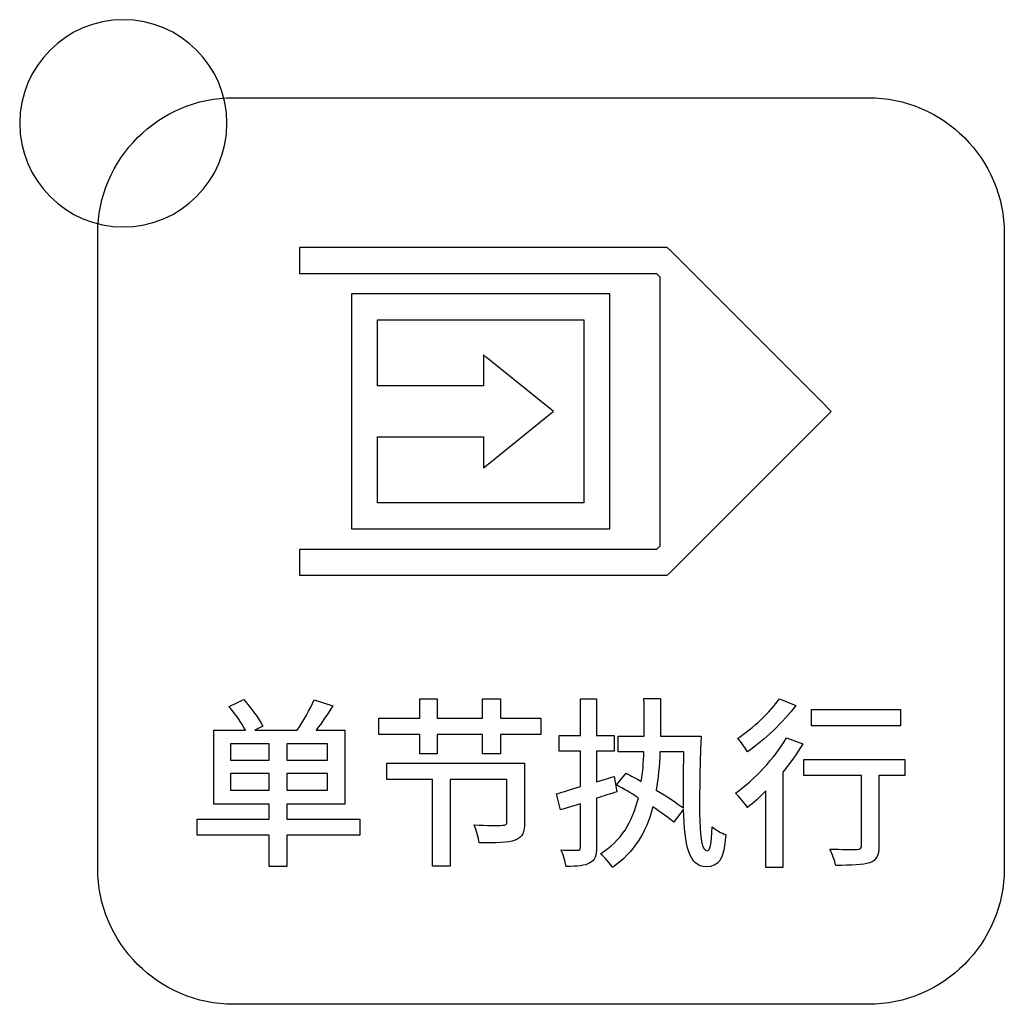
# Model space of a CAD drawing. Header units: millimetres. Extents: x 7143 to 9546, y -1575 to -869.
# Tile 44 of 94: x 7447 to 7466, y -1267 to -1248. Entities that reach past the tile are written whole.
import ezdxf

# ---------------------------------------------------------------- set-up
doc = ezdxf.new("R2010")
doc.units = ezdxf.units.MM
doc.header["$LTSCALE"] = 3

msp = doc.modelspace()

# ---------------------------------------------------------------- linework, layer by layer
at = {"linetype": 'Continuous', "lineweight": 30}
for points, knots in [([(7448.918, -1247.793), (7450.022, -1247.793), (7450.918, -1248.688), (7450.918, -1249.793), (7450.918, -1249.793), (7450.918, -1250.897), (7450.022, -1251.793), (7448.918, -1251.793), (7448.918, -1251.793), (7447.813, -1251.793), (7446.918, -1250.897), (7446.918, -1249.793), (7446.918, -1249.793), (7446.918, -1248.688), (7447.813, -1247.793), (7448.918, -1247.793)], [0, 0, 0, 0, 0.2, 0.2, 0.2, 0.2, 0.4, 0.4, 0.4, 0.4, 0.6, 0.6, 0.6, 0.6, 1, 1, 1, 1]), ([(7451.048, -1266.798), (7451.048, -1266.798), (7463.298, -1266.798), (7463.298, -1266.798), (7463.298, -1266.798), (7464.742, -1266.798), (7465.923, -1265.616), (7465.923, -1264.173), (7465.923, -1264.173), (7465.923, -1264.173), (7465.923, -1251.923), (7465.923, -1251.923), (7465.923, -1251.923), (7465.923, -1250.479), (7464.742, -1249.298), (7463.298, -1249.298), (7463.298, -1249.298), (7463.298, -1249.298), (7451.048, -1249.298), (7451.048, -1249.298), (7451.048, -1249.298), (7449.604, -1249.298), (7448.423, -1250.479), (7448.423, -1251.923), (7448.423, -1251.923), (7448.423, -1251.923), (7448.423, -1264.173), (7448.423, -1264.173), (7448.423, -1264.173), (7448.423, -1265.616), (7449.604, -1266.798), (7451.048, -1266.798)], [0, 0, 0, 0, 0.111111, 0.111111, 0.111111, 0.111111, 0.222222, 0.222222, 0.222222, 0.222222, 0.333333, 0.333333, 0.333333, 0.333333, 0.444444, 0.444444, 0.444444, 0.444444, 0.555556, 0.555556, 0.555556, 0.555556, 0.666667, 0.666667, 0.666667, 0.666667, 0.777778, 0.777778, 0.777778, 0.777778, 1, 1, 1, 1]), ([(7452.319, -1252.189), (7452.319, -1252.189), (7459.313, -1252.189), (7459.313, -1252.189), (7459.313, -1252.189), (7459.313, -1252.189), (7459.416, -1252.189), (7459.416, -1252.189), (7459.416, -1252.189), (7459.416, -1252.189), (7459.49, -1252.262), (7459.49, -1252.262), (7459.49, -1252.262), (7459.49, -1252.262), (7462.404, -1255.176), (7462.404, -1255.176), (7462.404, -1255.176), (7462.404, -1255.176), (7462.581, -1255.353), (7462.581, -1255.353), (7462.581, -1255.353), (7462.581, -1255.353), (7462.404, -1255.53), (7462.404, -1255.53), (7462.404, -1255.53), (7462.404, -1255.53), (7459.49, -1258.444), (7459.49, -1258.444), (7459.49, -1258.444), (7459.49, -1258.444), (7459.416, -1258.517), (7459.416, -1258.517), (7459.416, -1258.517), (7459.416, -1258.517), (7459.313, -1258.517), (7459.313, -1258.517), (7459.313, -1258.517), (7459.313, -1258.517), (7452.319, -1258.517), (7452.319, -1258.517), (7452.319, -1258.517), (7452.319, -1258.517), (7452.319, -1258.017), (7452.319, -1258.017), (7452.319, -1258.017), (7452.319, -1258.017), (7459.209, -1258.017), (7459.209, -1258.017), (7459.209, -1258.017), (7459.209, -1258.017), (7459.275, -1257.952), (7459.275, -1257.952), (7459.275, -1257.952), (7459.275, -1257.952), (7459.275, -1252.754), (7459.275, -1252.754), (7459.275, -1252.754), (7459.275, -1252.754), (7459.209, -1252.689), (7459.209, -1252.689), (7459.209, -1252.689), (7459.209, -1252.689), (7452.319, -1252.689), (7452.319, -1252.689), (7452.319, -1252.689), (7452.319, -1252.689), (7452.319, -1252.189), (7452.319, -1252.189)], [0, 0, 0, 0, 0.055556, 0.055556, 0.055556, 0.055556, 0.111111, 0.111111, 0.111111, 0.111111, 0.166667, 0.166667, 0.166667, 0.166667, 0.222222, 0.222222, 0.222222, 0.222222, 0.277778, 0.277778, 0.277778, 0.277778, 0.333333, 0.333333, 0.333333, 0.333333, 0.388889, 0.388889, 0.388889, 0.388889, 0.444444, 0.444444, 0.444444, 0.444444, 0.5, 0.5, 0.5, 0.5, 0.555556, 0.555556, 0.555556, 0.555556, 0.611111, 0.611111, 0.611111, 0.611111, 0.666667, 0.666667, 0.666667, 0.666667, 0.722222, 0.722222, 0.722222, 0.722222, 0.777778, 0.777778, 0.777778, 0.777778, 0.833333, 0.833333, 0.833333, 0.833333, 0.888889, 0.888889, 0.888889, 0.888889, 1, 1, 1, 1]), ([(7453.574, -1253.085), (7453.574, -1253.085), (7458.057, -1253.085), (7458.057, -1253.085), (7458.057, -1253.085), (7458.057, -1253.085), (7458.307, -1253.085), (7458.307, -1253.085), (7458.307, -1253.085), (7458.307, -1253.085), (7458.307, -1253.335), (7458.307, -1253.335), (7458.307, -1253.335), (7458.307, -1253.335), (7458.307, -1257.37), (7458.307, -1257.37), (7458.307, -1257.37), (7458.307, -1257.37), (7458.307, -1257.62), (7458.307, -1257.62), (7458.307, -1257.62), (7458.307, -1257.62), (7458.057, -1257.62), (7458.057, -1257.62), (7458.057, -1257.62), (7458.057, -1257.62), (7453.574, -1257.62), (7453.574, -1257.62), (7453.574, -1257.62), (7453.574, -1257.62), (7453.324, -1257.62), (7453.324, -1257.62), (7453.324, -1257.62), (7453.324, -1257.62), (7453.324, -1257.37), (7453.324, -1257.37), (7453.324, -1257.37), (7453.324, -1257.37), (7453.324, -1253.335), (7453.324, -1253.335), (7453.324, -1253.335), (7453.324, -1253.335), (7453.324, -1253.085), (7453.324, -1253.085), (7453.324, -1253.085), (7453.324, -1253.085), (7453.574, -1253.085), (7453.574, -1253.085)], [0, 0, 0, 0, 0.076923, 0.076923, 0.076923, 0.076923, 0.153846, 0.153846, 0.153846, 0.153846, 0.230769, 0.230769, 0.230769, 0.230769, 0.307692, 0.307692, 0.307692, 0.307692, 0.384615, 0.384615, 0.384615, 0.384615, 0.461538, 0.461538, 0.461538, 0.461538, 0.538462, 0.538462, 0.538462, 0.538462, 0.615385, 0.615385, 0.615385, 0.615385, 0.692308, 0.692308, 0.692308, 0.692308, 0.769231, 0.769231, 0.769231, 0.769231, 0.846154, 0.846154, 0.846154, 0.846154, 1, 1, 1, 1]), ([(7453.824, -1254.86), (7453.824, -1254.86), (7455.868, -1254.86), (7455.868, -1254.86), (7455.868, -1254.86), (7455.868, -1254.86), (7455.868, -1254.34), (7455.868, -1254.34), (7455.868, -1254.34), (7455.868, -1254.34), (7455.868, -1254.261), (7455.868, -1254.261), (7455.868, -1254.261), (7455.868, -1254.261), (7455.93, -1254.31), (7455.93, -1254.31), (7455.93, -1254.31), (7455.93, -1254.31), (7457.185, -1255.323), (7457.185, -1255.323), (7457.185, -1255.323), (7457.185, -1255.323), (7457.221, -1255.353), (7457.221, -1255.353), (7457.221, -1255.353), (7457.221, -1255.353), (7457.185, -1255.382), (7457.185, -1255.382), (7457.185, -1255.382), (7457.185, -1255.382), (7455.93, -1256.395), (7455.93, -1256.395), (7455.93, -1256.395), (7455.93, -1256.395), (7455.868, -1256.445), (7455.868, -1256.445), (7455.868, -1256.445), (7455.868, -1256.445), (7455.868, -1256.366), (7455.868, -1256.366), (7455.868, -1256.366), (7455.868, -1256.366), (7455.868, -1255.846), (7455.868, -1255.846), (7455.868, -1255.846), (7455.868, -1255.846), (7453.824, -1255.846), (7453.824, -1255.846), (7453.824, -1255.846), (7453.824, -1255.846), (7453.824, -1257.12), (7453.824, -1257.12), (7453.824, -1257.12), (7453.824, -1257.12), (7457.807, -1257.12), (7457.807, -1257.12), (7457.807, -1257.12), (7457.807, -1257.12), (7457.807, -1253.585), (7457.807, -1253.585), (7457.807, -1253.585), (7457.807, -1253.585), (7453.824, -1253.585), (7453.824, -1253.585), (7453.824, -1253.585), (7453.824, -1253.585), (7453.824, -1254.86), (7453.824, -1254.86)], [0, 0, 0, 0, 0.055556, 0.055556, 0.055556, 0.055556, 0.111111, 0.111111, 0.111111, 0.111111, 0.166667, 0.166667, 0.166667, 0.166667, 0.222222, 0.222222, 0.222222, 0.222222, 0.277778, 0.277778, 0.277778, 0.277778, 0.333333, 0.333333, 0.333333, 0.333333, 0.388889, 0.388889, 0.388889, 0.388889, 0.444444, 0.444444, 0.444444, 0.444444, 0.5, 0.5, 0.5, 0.5, 0.555556, 0.555556, 0.555556, 0.555556, 0.611111, 0.611111, 0.611111, 0.611111, 0.666667, 0.666667, 0.666667, 0.666667, 0.722222, 0.722222, 0.722222, 0.722222, 0.777778, 0.777778, 0.777778, 0.777778, 0.833333, 0.833333, 0.833333, 0.833333, 0.888889, 0.888889, 0.888889, 0.888889, 1, 1, 1, 1]), ([(7453.484, -1263.227), (7453.484, -1263.227), (7452.073, -1263.227), (7452.073, -1263.227), (7452.073, -1263.227), (7452.073, -1263.227), (7452.073, -1262.934), (7452.073, -1262.934), (7452.073, -1262.934), (7452.073, -1262.934), (7453.191, -1262.934), (7453.191, -1262.934), (7453.191, -1262.934), (7453.191, -1262.934), (7453.191, -1261.505), (7453.191, -1261.505), (7453.191, -1261.505), (7453.191, -1261.505), (7452.641, -1261.505), (7452.641, -1261.505), (7452.641, -1261.505), (7452.747, -1261.364), (7452.86, -1261.195), (7452.962, -1261.036), (7452.962, -1261.036), (7452.962, -1261.036), (7452.602, -1260.923), (7452.602, -1260.923), (7452.602, -1260.923), (7452.525, -1261.099), (7452.391, -1261.336), (7452.271, -1261.505), (7452.271, -1261.505), (7452.271, -1261.505), (7451.456, -1261.505), (7451.456, -1261.505), (7451.456, -1261.505), (7451.456, -1261.505), (7451.611, -1261.428), (7451.611, -1261.428), (7451.611, -1261.428), (7451.54, -1261.286), (7451.378, -1261.071), (7451.241, -1260.916), (7451.241, -1260.916), (7451.241, -1260.916), (7450.958, -1261.05), (7450.958, -1261.05), (7450.958, -1261.05), (7451.075, -1261.184), (7451.202, -1261.368), (7451.276, -1261.505), (7451.276, -1261.505), (7451.276, -1261.505), (7450.666, -1261.505), (7450.666, -1261.505), (7450.666, -1261.505), (7450.666, -1261.505), (7450.666, -1262.934), (7450.666, -1262.934), (7450.666, -1262.934), (7450.666, -1262.934), (7451.734, -1262.934), (7451.734, -1262.934), (7451.734, -1262.934), (7451.734, -1262.934), (7451.734, -1263.227), (7451.734, -1263.227), (7451.734, -1263.227), (7451.734, -1263.227), (7450.345, -1263.227), (7450.345, -1263.227), (7450.345, -1263.227), (7450.345, -1263.227), (7450.345, -1263.53), (7450.345, -1263.53), (7450.345, -1263.53), (7450.345, -1263.53), (7451.734, -1263.53), (7451.734, -1263.53), (7451.734, -1263.53), (7451.734, -1263.53), (7451.734, -1264.137), (7451.734, -1264.137), (7451.734, -1264.137), (7451.734, -1264.137), (7452.073, -1264.137), (7452.073, -1264.137), (7452.073, -1264.137), (7452.073, -1264.137), (7452.073, -1263.53), (7452.073, -1263.53), (7452.073, -1263.53), (7452.073, -1263.53), (7453.484, -1263.53), (7453.484, -1263.53), (7453.484, -1263.53), (7453.484, -1263.53), (7453.484, -1263.227), (7453.484, -1263.227)], [0, 0, 0, 0, 0.038462, 0.038462, 0.038462, 0.038462, 0.076923, 0.076923, 0.076923, 0.076923, 0.115385, 0.115385, 0.115385, 0.115385, 0.153846, 0.153846, 0.153846, 0.153846, 0.192308, 0.192308, 0.192308, 0.192308, 0.230769, 0.230769, 0.230769, 0.230769, 0.269231, 0.269231, 0.269231, 0.269231, 0.307692, 0.307692, 0.307692, 0.307692, 0.346154, 0.346154, 0.346154, 0.346154, 0.384615, 0.384615, 0.384615, 0.384615, 0.423077, 0.423077, 0.423077, 0.423077, 0.461538, 0.461538, 0.461538, 0.461538, 0.5, 0.5, 0.5, 0.5, 0.538462, 0.538462, 0.538462, 0.538462, 0.576923, 0.576923, 0.576923, 0.576923, 0.615385, 0.615385, 0.615385, 0.615385, 0.653846, 0.653846, 0.653846, 0.653846, 0.692308, 0.692308, 0.692308, 0.692308, 0.730769, 0.730769, 0.730769, 0.730769, 0.769231, 0.769231, 0.769231, 0.769231, 0.807692, 0.807692, 0.807692, 0.807692, 0.846154, 0.846154, 0.846154, 0.846154, 0.884615, 0.884615, 0.884615, 0.884615, 0.923077, 0.923077, 0.923077, 0.923077, 1, 1, 1, 1]), ([(7456.198, -1261.276), (7456.198, -1261.276), (7456.198, -1260.902), (7456.198, -1260.902), (7456.198, -1260.902), (7456.198, -1260.902), (7455.853, -1260.902), (7455.853, -1260.902), (7455.853, -1260.902), (7455.853, -1260.902), (7455.853, -1261.276), (7455.853, -1261.276), (7455.853, -1261.276), (7455.853, -1261.276), (7454.974, -1261.276), (7454.974, -1261.276), (7454.974, -1261.276), (7454.974, -1261.276), (7454.974, -1260.902), (7454.974, -1260.902), (7454.974, -1260.902), (7454.974, -1260.902), (7454.639, -1260.902), (7454.639, -1260.902), (7454.639, -1260.902), (7454.639, -1260.902), (7454.639, -1261.276), (7454.639, -1261.276), (7454.639, -1261.276), (7454.639, -1261.276), (7453.853, -1261.276), (7453.853, -1261.276), (7453.853, -1261.276), (7453.853, -1261.276), (7453.853, -1261.59), (7453.853, -1261.59), (7453.853, -1261.59), (7453.853, -1261.59), (7454.639, -1261.59), (7454.639, -1261.59), (7454.639, -1261.59), (7454.639, -1261.59), (7454.639, -1261.964), (7454.639, -1261.964), (7454.639, -1261.964), (7454.639, -1261.964), (7454.974, -1261.964), (7454.974, -1261.964), (7454.974, -1261.964), (7454.974, -1261.964), (7454.974, -1261.59), (7454.974, -1261.59), (7454.974, -1261.59), (7454.974, -1261.59), (7455.853, -1261.59), (7455.853, -1261.59), (7455.853, -1261.59), (7455.853, -1261.59), (7455.853, -1261.964), (7455.853, -1261.964), (7455.853, -1261.964), (7455.853, -1261.964), (7456.198, -1261.964), (7456.198, -1261.964), (7456.198, -1261.964), (7456.198, -1261.964), (7456.198, -1261.59), (7456.198, -1261.59), (7456.198, -1261.59), (7456.198, -1261.59), (7456.975, -1261.59), (7456.975, -1261.59), (7456.975, -1261.59), (7456.975, -1261.59), (7456.975, -1261.276), (7456.975, -1261.276), (7456.975, -1261.276), (7456.975, -1261.276), (7456.198, -1261.276), (7456.198, -1261.276)], [0, 0, 0, 0, 0.047619, 0.047619, 0.047619, 0.047619, 0.095238, 0.095238, 0.095238, 0.095238, 0.142857, 0.142857, 0.142857, 0.142857, 0.190476, 0.190476, 0.190476, 0.190476, 0.238095, 0.238095, 0.238095, 0.238095, 0.285714, 0.285714, 0.285714, 0.285714, 0.333333, 0.333333, 0.333333, 0.333333, 0.380952, 0.380952, 0.380952, 0.380952, 0.428571, 0.428571, 0.428571, 0.428571, 0.47619, 0.47619, 0.47619, 0.47619, 0.52381, 0.52381, 0.52381, 0.52381, 0.571429, 0.571429, 0.571429, 0.571429, 0.619048, 0.619048, 0.619048, 0.619048, 0.666667, 0.666667, 0.666667, 0.666667, 0.714286, 0.714286, 0.714286, 0.714286, 0.761905, 0.761905, 0.761905, 0.761905, 0.809524, 0.809524, 0.809524, 0.809524, 0.857143, 0.857143, 0.857143, 0.857143, 0.904762, 0.904762, 0.904762, 0.904762, 1, 1, 1, 1]), ([(7458.394, -1262.398), (7458.394, -1262.398), (7458.052, -1262.503), (7458.052, -1262.503), (7458.052, -1262.503), (7458.052, -1262.503), (7458.052, -1261.911), (7458.052, -1261.911), (7458.052, -1261.911), (7458.052, -1261.911), (7458.394, -1261.911), (7458.394, -1261.911), (7458.394, -1261.911), (7458.394, -1261.911), (7458.394, -1261.611), (7458.394, -1261.611), (7458.394, -1261.611), (7458.394, -1261.611), (7458.052, -1261.611), (7458.052, -1261.611), (7458.052, -1261.611), (7458.052, -1261.611), (7458.052, -1260.902), (7458.052, -1260.902), (7458.052, -1260.902), (7458.052, -1260.902), (7457.742, -1260.902), (7457.742, -1260.902), (7457.742, -1260.902), (7457.742, -1260.902), (7457.742, -1261.611), (7457.742, -1261.611), (7457.742, -1261.611), (7457.742, -1261.611), (7457.329, -1261.611), (7457.329, -1261.611), (7457.329, -1261.611), (7457.329, -1261.611), (7457.329, -1261.911), (7457.329, -1261.911), (7457.329, -1261.911), (7457.329, -1261.911), (7457.742, -1261.911), (7457.742, -1261.911), (7457.742, -1261.911), (7457.742, -1261.911), (7457.742, -1262.595), (7457.742, -1262.595), (7457.742, -1262.595), (7457.565, -1262.648), (7457.406, -1262.698), (7457.279, -1262.733), (7457.279, -1262.733), (7457.279, -1262.733), (7457.357, -1263.047), (7457.357, -1263.047), (7457.357, -1263.047), (7457.357, -1263.047), (7457.742, -1262.927), (7457.742, -1262.927), (7457.742, -1262.927), (7457.742, -1262.927), (7457.742, -1263.759), (7457.742, -1263.759), (7457.742, -1263.759), (7457.742, -1263.809), (7457.724, -1263.823), (7457.682, -1263.823), (7457.682, -1263.823), (7457.643, -1263.826), (7457.509, -1263.826), (7457.368, -1263.819), (7457.368, -1263.819), (7457.41, -1263.911), (7457.452, -1264.052), (7457.463, -1264.137), (7457.463, -1264.137), (7457.685, -1264.137), (7457.826, -1264.123), (7457.925, -1264.07), (7457.925, -1264.07), (7458.02, -1264.017), (7458.052, -1263.929), (7458.052, -1263.759), (7458.052, -1263.759), (7458.052, -1263.759), (7458.052, -1262.821), (7458.052, -1262.821), (7458.052, -1262.821), (7458.183, -1262.779), (7458.32, -1262.736), (7458.447, -1262.694), (7458.447, -1262.694), (7458.447, -1262.694), (7458.394, -1262.398), (7458.394, -1262.398)], [0, 0, 0, 0, 0.04, 0.04, 0.04, 0.04, 0.08, 0.08, 0.08, 0.08, 0.12, 0.12, 0.12, 0.12, 0.16, 0.16, 0.16, 0.16, 0.2, 0.2, 0.2, 0.2, 0.24, 0.24, 0.24, 0.24, 0.28, 0.28, 0.28, 0.28, 0.32, 0.32, 0.32, 0.32, 0.36, 0.36, 0.36, 0.36, 0.4, 0.4, 0.4, 0.4, 0.44, 0.44, 0.44, 0.44, 0.48, 0.48, 0.48, 0.48, 0.52, 0.52, 0.52, 0.52, 0.56, 0.56, 0.56, 0.56, 0.6, 0.6, 0.6, 0.6, 0.64, 0.64, 0.64, 0.64, 0.68, 0.68, 0.68, 0.68, 0.72, 0.72, 0.72, 0.72, 0.76, 0.76, 0.76, 0.76, 0.8, 0.8, 0.8, 0.8, 0.84, 0.84, 0.84, 0.84, 0.88, 0.88, 0.88, 0.88, 0.92, 0.92, 0.92, 0.92, 1, 1, 1, 1]), ([(7459.287, -1261.625), (7459.29, -1261.396), (7459.29, -1261.156), (7459.287, -1260.898), (7459.287, -1260.898), (7459.287, -1260.898), (7458.966, -1260.898), (7458.966, -1260.898), (7458.966, -1260.898), (7458.973, -1261.156), (7458.976, -1261.396), (7458.973, -1261.625), (7458.973, -1261.625), (7458.973, -1261.625), (7458.468, -1261.625), (7458.468, -1261.625), (7458.468, -1261.625), (7458.468, -1261.625), (7458.468, -1261.925), (7458.468, -1261.925), (7458.468, -1261.925), (7458.468, -1261.925), (7458.966, -1261.925), (7458.966, -1261.925), (7458.966, -1261.925), (7458.959, -1262.13), (7458.945, -1262.32), (7458.916, -1262.496), (7458.916, -1262.496), (7458.814, -1262.436), (7458.712, -1262.384), (7458.624, -1262.334), (7458.624, -1262.334), (7458.624, -1262.334), (7458.44, -1262.563), (7458.44, -1262.563), (7458.44, -1262.563), (7458.571, -1262.634), (7458.715, -1262.722), (7458.86, -1262.81), (7458.86, -1262.81), (7458.747, -1263.283), (7458.528, -1263.639), (7458.13, -1263.89), (7458.13, -1263.89), (7458.2, -1263.95), (7458.327, -1264.094), (7458.362, -1264.158), (7458.362, -1264.158), (7458.775, -1263.865), (7459.008, -1263.484), (7459.139, -1262.987), (7459.139, -1262.987), (7459.301, -1263.096), (7459.445, -1263.198), (7459.544, -1263.283), (7459.544, -1263.283), (7459.544, -1263.283), (7459.731, -1263.033), (7459.731, -1263.033), (7459.731, -1263.033), (7459.749, -1263.738), (7459.837, -1264.144), (7460.169, -1264.144), (7460.169, -1264.144), (7460.412, -1264.144), (7460.511, -1264.006), (7460.546, -1263.523), (7460.546, -1263.523), (7460.472, -1263.498), (7460.349, -1263.431), (7460.282, -1263.371), (7460.282, -1263.371), (7460.271, -1263.71), (7460.243, -1263.833), (7460.186, -1263.833), (7460.186, -1263.833), (7460.01, -1263.833), (7460.024, -1263.033), (7460.07, -1261.625), (7460.07, -1261.625), (7460.07, -1261.625), (7459.287, -1261.625), (7459.287, -1261.625)], [0, 0, 0, 0, 0.045455, 0.045455, 0.045455, 0.045455, 0.090909, 0.090909, 0.090909, 0.090909, 0.136364, 0.136364, 0.136364, 0.136364, 0.181818, 0.181818, 0.181818, 0.181818, 0.227273, 0.227273, 0.227273, 0.227273, 0.272727, 0.272727, 0.272727, 0.272727, 0.318182, 0.318182, 0.318182, 0.318182, 0.363636, 0.363636, 0.363636, 0.363636, 0.409091, 0.409091, 0.409091, 0.409091, 0.454545, 0.454545, 0.454545, 0.454545, 0.5, 0.5, 0.5, 0.5, 0.545455, 0.545455, 0.545455, 0.545455, 0.590909, 0.590909, 0.590909, 0.590909, 0.636364, 0.636364, 0.636364, 0.636364, 0.681818, 0.681818, 0.681818, 0.681818, 0.727273, 0.727273, 0.727273, 0.727273, 0.772727, 0.772727, 0.772727, 0.772727, 0.818182, 0.818182, 0.818182, 0.818182, 0.863636, 0.863636, 0.863636, 0.863636, 0.909091, 0.909091, 0.909091, 0.909091, 1, 1, 1, 1]), ([(7461.581, -1260.902), (7461.408, -1261.156), (7461.07, -1261.47), (7460.773, -1261.664), (7460.773, -1261.664), (7460.833, -1261.724), (7460.925, -1261.851), (7460.967, -1261.925), (7460.967, -1261.925), (7461.292, -1261.699), (7461.659, -1261.346), (7461.902, -1261.029), (7461.902, -1261.029), (7461.902, -1261.029), (7461.581, -1260.902), (7461.581, -1260.902)], [0, 0, 0, 0, 0.2, 0.2, 0.2, 0.2, 0.4, 0.4, 0.4, 0.4, 0.6, 0.6, 0.6, 0.6, 1, 1, 1, 1]), ([(7463.917, -1261.11), (7463.917, -1261.11), (7462.202, -1261.11), (7462.202, -1261.11), (7462.202, -1261.11), (7462.202, -1261.11), (7462.202, -1261.42), (7462.202, -1261.42), (7462.202, -1261.42), (7462.202, -1261.42), (7463.917, -1261.42), (7463.917, -1261.42), (7463.917, -1261.42), (7463.917, -1261.42), (7463.917, -1261.11), (7463.917, -1261.11)], [0, 0, 0, 0, 0.2, 0.2, 0.2, 0.2, 0.4, 0.4, 0.4, 0.4, 0.6, 0.6, 0.6, 0.6, 1, 1, 1, 1]), ([(7461.719, -1261.657), (7461.482, -1262.055), (7461.098, -1262.465), (7460.735, -1262.722), (7460.735, -1262.722), (7460.802, -1262.786), (7460.922, -1262.927), (7460.967, -1262.997), (7460.967, -1262.997), (7461.084, -1262.906), (7461.204, -1262.8), (7461.32, -1262.68), (7461.32, -1262.68), (7461.32, -1262.68), (7461.32, -1264.158), (7461.32, -1264.158), (7461.32, -1264.158), (7461.32, -1264.158), (7461.648, -1264.158), (7461.648, -1264.158), (7461.648, -1264.158), (7461.648, -1264.158), (7461.648, -1262.317), (7461.648, -1262.317), (7461.648, -1262.317), (7461.793, -1262.14), (7461.923, -1261.957), (7462.033, -1261.773), (7462.033, -1261.773), (7462.033, -1261.773), (7461.719, -1261.657), (7461.719, -1261.657)], [0, 0, 0, 0, 0.111111, 0.111111, 0.111111, 0.111111, 0.222222, 0.222222, 0.222222, 0.222222, 0.333333, 0.333333, 0.333333, 0.333333, 0.444444, 0.444444, 0.444444, 0.444444, 0.555556, 0.555556, 0.555556, 0.555556, 0.666667, 0.666667, 0.666667, 0.666667, 0.777778, 0.777778, 0.777778, 0.777778, 1, 1, 1, 1]), ([(7450.987, -1261.773), (7450.987, -1261.773), (7451.734, -1261.773), (7451.734, -1261.773), (7451.734, -1261.773), (7451.734, -1261.773), (7451.734, -1262.087), (7451.734, -1262.087), (7451.734, -1262.087), (7451.734, -1262.087), (7450.987, -1262.087), (7450.987, -1262.087), (7450.987, -1262.087), (7450.987, -1262.087), (7450.987, -1261.773), (7450.987, -1261.773)], [0, 0, 0, 0, 0.2, 0.2, 0.2, 0.2, 0.4, 0.4, 0.4, 0.4, 0.6, 0.6, 0.6, 0.6, 1, 1, 1, 1]), ([(7452.856, -1262.087), (7452.856, -1262.087), (7452.073, -1262.087), (7452.073, -1262.087), (7452.073, -1262.087), (7452.073, -1262.087), (7452.073, -1261.773), (7452.073, -1261.773), (7452.073, -1261.773), (7452.073, -1261.773), (7452.856, -1261.773), (7452.856, -1261.773), (7452.856, -1261.773), (7452.856, -1261.773), (7452.856, -1262.087), (7452.856, -1262.087)], [0, 0, 0, 0, 0.2, 0.2, 0.2, 0.2, 0.4, 0.4, 0.4, 0.4, 0.6, 0.6, 0.6, 0.6, 1, 1, 1, 1]), ([(7459.738, -1261.925), (7459.731, -1262.338), (7459.724, -1262.701), (7459.731, -1263.008), (7459.731, -1263.008), (7459.601, -1262.913), (7459.41, -1262.786), (7459.206, -1262.666), (7459.206, -1262.666), (7459.241, -1262.44), (7459.266, -1262.197), (7459.276, -1261.925), (7459.276, -1261.925), (7459.276, -1261.925), (7459.738, -1261.925), (7459.738, -1261.925)], [0, 0, 0, 0, 0.2, 0.2, 0.2, 0.2, 0.4, 0.4, 0.4, 0.4, 0.6, 0.6, 0.6, 0.6, 1, 1, 1, 1]), ([(7464.001, -1262.073), (7464.001, -1262.073), (7462.054, -1262.073), (7462.054, -1262.073), (7462.054, -1262.073), (7462.054, -1262.073), (7462.054, -1262.384), (7462.054, -1262.384), (7462.054, -1262.384), (7462.054, -1262.384), (7463.165, -1262.384), (7463.165, -1262.384), (7463.165, -1262.384), (7463.165, -1262.384), (7463.165, -1263.738), (7463.165, -1263.738), (7463.165, -1263.738), (7463.165, -1263.791), (7463.144, -1263.805), (7463.077, -1263.809), (7463.077, -1263.809), (7463.014, -1263.809), (7462.777, -1263.809), (7462.555, -1263.802), (7462.555, -1263.802), (7462.601, -1263.893), (7462.65, -1264.027), (7462.668, -1264.116), (7462.668, -1264.116), (7462.978, -1264.116), (7463.19, -1264.112), (7463.324, -1264.066), (7463.324, -1264.066), (7463.458, -1264.017), (7463.5, -1263.929), (7463.5, -1263.745), (7463.5, -1263.745), (7463.5, -1263.745), (7463.5, -1262.384), (7463.5, -1262.384), (7463.5, -1262.384), (7463.5, -1262.384), (7464.001, -1262.384), (7464.001, -1262.384), (7464.001, -1262.384), (7464.001, -1262.384), (7464.001, -1262.073), (7464.001, -1262.073)], [0, 0, 0, 0, 0.076923, 0.076923, 0.076923, 0.076923, 0.153846, 0.153846, 0.153846, 0.153846, 0.230769, 0.230769, 0.230769, 0.230769, 0.307692, 0.307692, 0.307692, 0.307692, 0.384615, 0.384615, 0.384615, 0.384615, 0.461538, 0.461538, 0.461538, 0.461538, 0.538462, 0.538462, 0.538462, 0.538462, 0.615385, 0.615385, 0.615385, 0.615385, 0.692308, 0.692308, 0.692308, 0.692308, 0.769231, 0.769231, 0.769231, 0.769231, 0.846154, 0.846154, 0.846154, 0.846154, 1, 1, 1, 1]), ([(7456.664, -1262.14), (7456.664, -1262.14), (7454.004, -1262.14), (7454.004, -1262.14), (7454.004, -1262.14), (7454.004, -1262.14), (7454.004, -1262.458), (7454.004, -1262.458), (7454.004, -1262.458), (7454.004, -1262.458), (7454.883, -1262.458), (7454.883, -1262.458), (7454.883, -1262.458), (7454.883, -1262.458), (7454.883, -1264.13), (7454.883, -1264.13), (7454.883, -1264.13), (7454.883, -1264.13), (7455.228, -1264.13), (7455.228, -1264.13), (7455.228, -1264.13), (7455.228, -1264.13), (7455.228, -1262.458), (7455.228, -1262.458), (7455.228, -1262.458), (7455.228, -1262.458), (7456.322, -1262.458), (7456.322, -1262.458), (7456.322, -1262.458), (7456.322, -1262.458), (7456.322, -1263.276), (7456.322, -1263.276), (7456.322, -1263.276), (7456.322, -1263.329), (7456.304, -1263.34), (7456.234, -1263.343), (7456.234, -1263.343), (7456.163, -1263.347), (7455.923, -1263.347), (7455.69, -1263.336), (7455.69, -1263.336), (7455.733, -1263.435), (7455.775, -1263.583), (7455.786, -1263.682), (7455.786, -1263.682), (7456.114, -1263.682), (7456.34, -1263.682), (7456.484, -1263.629), (7456.484, -1263.629), (7456.625, -1263.576), (7456.664, -1263.47), (7456.664, -1263.283), (7456.664, -1263.283), (7456.664, -1263.283), (7456.664, -1262.14), (7456.664, -1262.14)], [0, 0, 0, 0, 0.066667, 0.066667, 0.066667, 0.066667, 0.133333, 0.133333, 0.133333, 0.133333, 0.2, 0.2, 0.2, 0.2, 0.266667, 0.266667, 0.266667, 0.266667, 0.333333, 0.333333, 0.333333, 0.333333, 0.4, 0.4, 0.4, 0.4, 0.466667, 0.466667, 0.466667, 0.466667, 0.533333, 0.533333, 0.533333, 0.533333, 0.6, 0.6, 0.6, 0.6, 0.666667, 0.666667, 0.666667, 0.666667, 0.733333, 0.733333, 0.733333, 0.733333, 0.8, 0.8, 0.8, 0.8, 0.866667, 0.866667, 0.866667, 0.866667, 1, 1, 1, 1]), ([(7450.987, -1262.662), (7450.987, -1262.662), (7450.987, -1262.345), (7450.987, -1262.345), (7450.987, -1262.345), (7450.987, -1262.345), (7451.734, -1262.345), (7451.734, -1262.345), (7451.734, -1262.345), (7451.734, -1262.345), (7451.734, -1262.662), (7451.734, -1262.662), (7451.734, -1262.662), (7451.734, -1262.662), (7450.987, -1262.662), (7450.987, -1262.662)], [0, 0, 0, 0, 0.2, 0.2, 0.2, 0.2, 0.4, 0.4, 0.4, 0.4, 0.6, 0.6, 0.6, 0.6, 1, 1, 1, 1]), ([(7452.856, -1262.662), (7452.856, -1262.662), (7452.073, -1262.662), (7452.073, -1262.662), (7452.073, -1262.662), (7452.073, -1262.662), (7452.073, -1262.345), (7452.073, -1262.345), (7452.073, -1262.345), (7452.073, -1262.345), (7452.856, -1262.345), (7452.856, -1262.345), (7452.856, -1262.345), (7452.856, -1262.345), (7452.856, -1262.662), (7452.856, -1262.662)], [0, 0, 0, 0, 0.2, 0.2, 0.2, 0.2, 0.4, 0.4, 0.4, 0.4, 0.6, 0.6, 0.6, 0.6, 1, 1, 1, 1])]:
    msp.add_open_spline(points, degree=3, knots=knots, dxfattribs=at)

doc.saveas('drawing.dxf')
